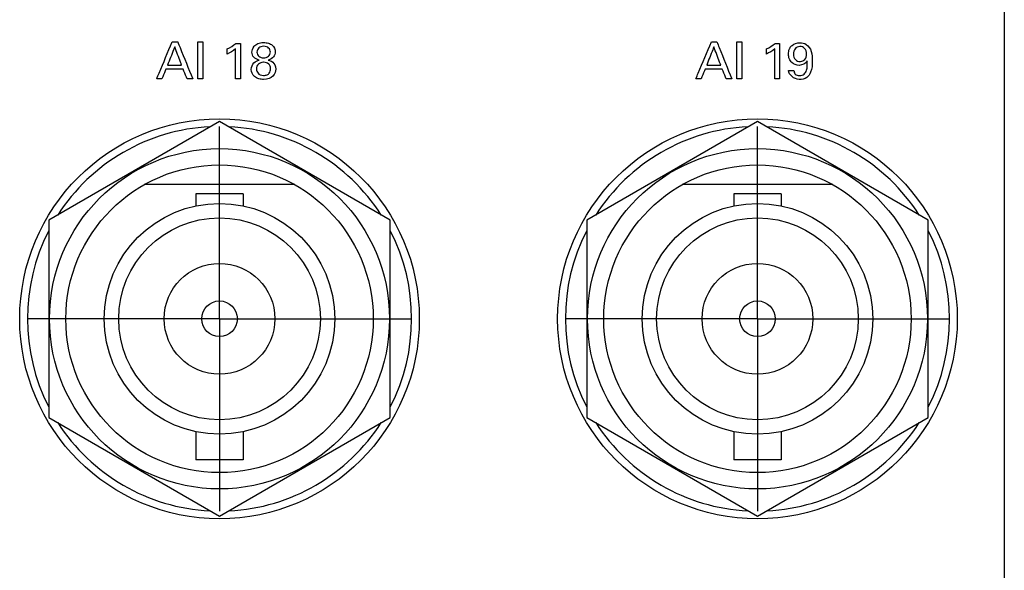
# Model space of a CAD drawing. Header units: inches. Extents: x 0 to 34, y 0 to 22.
# Tile 35 of 119: x 15.1 to 16.7, y 11.1 to 12. Entities that reach past the tile are written whole.
import ezdxf

# ---------------------------------------------------------------- set-up
doc = ezdxf.new("R2010")
doc.units = ezdxf.units.IN
doc.header["$LTSCALE"] = 1.87
doc.header["$MEASUREMENT"] = 0
doc.linetypes.add('CENTER', pattern=[0.6, 0.375, -0.075, 0.075, -0.075])
doc.layers.get('0').update_dxf_attribs({"linetype": 'CONTINUOUS'})
doc.layers.add('DATUMCURVES', color=7, linetype='CONTINUOUS')
doc.layers.add('DEFAULT_1', color=7, linetype='CENTER')

msp = doc.modelspace()

# ---------------------------------------------------------------- linework, layer by layer
at = {"color": 7, "linetype": 'CONTINUOUS'}
for p, q in [((15.4512, 11.8063), (15.1737, 11.6461)), ((15.7287, 11.6461), (15.4512, 11.8063)), ((16.3262, 11.8063), (16.0487, 11.6461)), ((16.6037, 11.6461), (16.3262, 11.8063)), ((15.5736, 11.7039), (15.3288, 11.7039)), ((16.4486, 11.7039), (16.2038, 11.7039)), ((15.4897, 11.6891), (15.4127, 11.6891)), ((15.4127, 11.6891), (15.4127, 11.6694)), ((15.4897, 11.6891), (15.4897, 11.6694)), ((16.3647, 11.6891), (16.2877, 11.6891)), ((16.2877, 11.6891), (16.2877, 11.6694)), ((16.3647, 11.6891), (16.3647, 11.6694)), ((15.1737, 11.6461), (15.1737, 11.3256)), ((15.7287, 11.3256), (15.7287, 11.6461)), ((16.0487, 11.6461), (16.0487, 11.3256)), ((16.6037, 11.3256), (16.6037, 11.6461)), ((15.1737, 11.3256), (15.4512, 11.1654)), ((15.4512, 11.1654), (15.7287, 11.3256)), ((16.0487, 11.3256), (16.3262, 11.1654)), ((16.3262, 11.1654), (16.6037, 11.3256)), ((15.4127, 11.3024), (15.4127, 11.2566)), ((15.4897, 11.3024), (15.4897, 11.2566)), ((16.2877, 11.3024), (16.2877, 11.2566)), ((16.3647, 11.3024), (16.3647, 11.2566)), ((15.4897, 11.2566), (15.4127, 11.2566)), ((16.3647, 11.2566), (16.2877, 11.2566))]:
    msp.add_line(p, q, dxfattribs=at)
for centre, radius in [((15.4512, 11.4859), 0.325), ((16.3262, 11.4859), 0.325), ((15.4512, 11.4859), 0.2765), ((16.3262, 11.4859), 0.2765), ((15.4512, 11.4859), 0.25), ((16.3262, 11.4859), 0.25), ((15.4512, 11.4859), 0.1875), ((16.3262, 11.4859), 0.1875), ((15.4512, 11.4859), 0.164), ((16.3262, 11.4859), 0.164), ((15.4512, 11.4859), 0.09), ((16.3262, 11.4859), 0.09), ((15.4512, 11.4859), 0.029), ((16.3262, 11.4859), 0.029)]:
    msp.add_circle(centre, radius, dxfattribs=at)
for centre, start, end in [((15.4512, 11.4859), 92.8821, 147.3645), ((15.4512, 11.4859), 32.6355, 87.1179), ((16.3262, 11.4859), 92.8821, 147.3645), ((16.3262, 11.4859), 32.6355, 87.1179), ((15.4512, 11.4859), 152.8684, 207.1316), ((15.4512, 11.4859), 332.8684, 27.1316), ((16.3262, 11.4859), 152.8684, 207.1316), ((16.3262, 11.4859), 332.8684, 27.1316), ((15.4512, 11.4859), 212.6355, 267.1179), ((15.4512, 11.4859), 272.8821, 327.3645), ((16.3262, 11.4859), 212.6355, 267.1179), ((16.3262, 11.4859), 272.8821, 327.3645)]:
    msp.add_arc(centre, 0.3125, start, end, dxfattribs=at)
at = {"layer": 'DATUMCURVES', "color": 40, "linetype": 'CONTINUOUS'}
for points, knots in [([(16.7277, 14.3023, 0.8645), (16.7277, 14.0614, 0.8645), (16.7277, 12.5195, 0.8645), (16.7277, 10.9776, 0.8645), (16.7277, 9.6767, 0.8645)], [0, 0, 0, 0, 0.15625, 1, 1, 1, 1]), ([(15.349, 11.8759, 0.8645), (15.3503, 11.879, 0.8645), (15.3587, 11.899, 0.8645), (15.3672, 11.9191, 0.8645), (15.3743, 11.936, 0.8645)], [0, 0, 0, 0, 0.15625, 1, 1, 1, 1]), ([(15.3832, 11.936, 0.8645), (15.3845, 11.9329, 0.8645), (15.3926, 11.9128, 0.8645), (15.4007, 11.8928, 0.8645), (15.4076, 11.8759, 0.8645)], [0, 0, 0, 0, 0.15625, 1, 1, 1, 1]), ([(15.4157, 11.8759, 0.8645), (15.4157, 11.879, 0.8645), (15.4157, 11.899, 0.8645), (15.4157, 11.9191, 0.8645), (15.4157, 11.936, 0.8645)], [0, 0, 0, 0, 0.15625, 1, 1, 1, 1]), ([(15.4241, 11.936, 0.8645), (15.4241, 11.9329, 0.8645), (15.4241, 11.9128, 0.8645), (15.4241, 11.8928, 0.8645), (15.4241, 11.8759, 0.8645)], [0, 0, 0, 0, 0.15625, 1, 1, 1, 1]), ([(15.4853, 11.9335, 0.8645), (15.4853, 11.9305, 0.8645), (15.4853, 11.9113, 0.8645), (15.4853, 11.8921, 0.8645), (15.4853, 11.8759, 0.8645)], [0, 0, 0, 0, 0.15625, 1, 1, 1, 1]), ([(15.504, 11.9191, 0.8645), (15.504, 11.9217, 0.8645), (15.5055, 11.9276, 0.8645), (15.5127, 11.9335, 0.8645), (15.5219, 11.9354, 0.8645), (15.5313, 11.934, 0.8645), (15.5392, 11.9297, 0.8645), (15.542, 11.9237, 0.8645), (15.5419, 11.9194, 0.8645)], [0, 0, 0, 0, 0.277416, 0.416125, 0.554833, 0.666125, 0.777416, 1, 1, 1, 1]), ([(16.2259, 11.8759, 0.8645), (16.2272, 11.879, 0.8645), (16.2356, 11.899, 0.8645), (16.2441, 11.9191, 0.8645), (16.2512, 11.936, 0.8645)], [0, 0, 0, 0, 0.15625, 1, 1, 1, 1]), ([(16.2601, 11.936, 0.8645), (16.2614, 11.9329, 0.8645), (16.2695, 11.9128, 0.8645), (16.2776, 11.8928, 0.8645), (16.2844, 11.8759, 0.8645)], [0, 0, 0, 0, 0.15625, 1, 1, 1, 1]), ([(16.2926, 11.8759, 0.8645), (16.2926, 11.879, 0.8645), (16.2926, 11.899, 0.8645), (16.2926, 11.9191, 0.8645), (16.2926, 11.936, 0.8645)], [0, 0, 0, 0, 0.15625, 1, 1, 1, 1]), ([(16.3009, 11.936, 0.8645), (16.3009, 11.9329, 0.8645), (16.3009, 11.9128, 0.8645), (16.3009, 11.8928, 0.8645), (16.3009, 11.8759, 0.8645)], [0, 0, 0, 0, 0.15625, 1, 1, 1, 1]), ([(16.3622, 11.9335, 0.8645), (16.3622, 11.9305, 0.8645), (16.3622, 11.9113, 0.8645), (16.3622, 11.8921, 0.8645), (16.3622, 11.8759, 0.8645)], [0, 0, 0, 0, 0.15625, 1, 1, 1, 1]), ([(16.3789, 11.9259, 0.8645), (16.3798, 11.9276, 0.8645), (16.3839, 11.9326, 0.8645), (16.3942, 11.9357, 0.8645), (16.4073, 11.9327, 0.8645), (16.4153, 11.9202, 0.8645), (16.4154, 11.9101, 0.8645), (16.4154, 11.9049, 0.8645)], [0, 0, 0, 0, 0.093737, 0.319156, 0.499519, 0.737211, 1, 1, 1, 1]), ([(15.3784, 11.9278, 0.8645), (15.3778, 11.9262, 0.8645), (15.3739, 11.9164, 0.8645), (15.37, 11.9066, 0.8645), (15.3667, 11.8983, 0.8645)], [0, 0, 0, 0, 0.15625, 1, 1, 1, 1]), ([(15.3895, 11.8983, 0.8645), (15.3889, 11.8998, 0.8645), (15.3852, 11.9096, 0.8645), (15.3815, 11.9195, 0.8645), (15.3784, 11.9278, 0.8645)], [0, 0, 0, 0, 0.15625, 1, 1, 1, 1]), ([(15.4773, 11.8759, 0.8645), (15.4773, 11.8784, 0.8645), (15.4773, 11.8946, 0.8645), (15.4773, 11.9108, 0.8645), (15.4773, 11.9244, 0.8645)], [0, 0, 0, 0, 0.15625, 1, 1, 1, 1]), ([(15.5231, 11.9287, 0.8645), (15.5198, 11.9287, 0.8645), (15.5146, 11.927, 0.8645), (15.511, 11.9194, 0.8645), (15.5144, 11.9117, 0.8645), (15.52, 11.91, 0.8645), (15.5228, 11.9099, 0.8645)], [0, 0, 0, 0, 0.253613, 0.507227, 0.753613, 1, 1, 1, 1]), ([(15.5228, 11.9099, 0.8645), (15.5258, 11.9099, 0.8645), (15.5316, 11.9117, 0.8645), (15.535, 11.919, 0.8645), (15.5324, 11.9254, 0.8645), (15.5279, 11.9282, 0.8645), (15.5246, 11.9287, 0.8645), (15.5231, 11.9287, 0.8645)], [0, 0, 0, 0, 0.259603, 0.519206, 0.759603, 0.879802, 1, 1, 1, 1]), ([(16.2553, 11.9278, 0.8645), (16.2547, 11.9262, 0.8645), (16.2508, 11.9164, 0.8645), (16.2469, 11.9066, 0.8645), (16.2436, 11.8983, 0.8645)], [0, 0, 0, 0, 0.15625, 1, 1, 1, 1]), ([(16.2664, 11.8983, 0.8645), (16.2658, 11.8998, 0.8645), (16.2621, 11.9096, 0.8645), (16.2584, 11.9195, 0.8645), (16.2553, 11.9278, 0.8645)], [0, 0, 0, 0, 0.15625, 1, 1, 1, 1]), ([(16.3542, 11.8759, 0.8645), (16.3542, 11.8784, 0.8645), (16.3542, 11.8946, 0.8645), (16.3542, 11.9108, 0.8645), (16.3542, 11.9244, 0.8645)], [0, 0, 0, 0, 0.15625, 1, 1, 1, 1]), ([(16.4071, 11.905, 0.8645), (16.4048, 11.9007, 0.8645), (16.3946, 11.8956, 0.8645), (16.3828, 11.9003, 0.8645), (16.3774, 11.9082, 0.8645), (16.3762, 11.9162, 0.8645), (16.3771, 11.9224, 0.8645), (16.3787, 11.9255, 0.8645), (16.3789, 11.9259, 0.8645)], [0, 0, 0, 0, 0.279059, 0.524934, 0.65504, 0.807252, 0.970073, 1, 1, 1, 1]), ([(16.3951, 11.9284, 0.8645), (16.3938, 11.9283, 0.8645), (16.3903, 11.9277, 0.8645), (16.3862, 11.924, 0.8645), (16.3838, 11.9154, 0.8645), (16.3869, 11.9061, 0.8645), (16.393, 11.904, 0.8645), (16.396, 11.9041, 0.8645), (16.3961, 11.9041, 0.8645)], [0, 0, 0, 0, 0.117552, 0.235103, 0.470206, 0.728141, 0.986076, 1, 1, 1, 1]), ([(16.3961, 11.9041, 0.8645), (16.3989, 11.9042, 0.8645), (16.4044, 11.9065, 0.8645), (16.4073, 11.9167, 0.8645), (16.4043, 11.9248, 0.8645), (16.3991, 11.9279, 0.8645), (16.3969, 11.9285, 0.8645), (16.3951, 11.9284, 0.8645)], [0, 0, 0, 0, 0.217516, 0.447116, 0.723558, 0.861779, 1, 1, 1, 1]), ([(15.5152, 11.8759, 0.8645), (15.5126, 11.8766, 0.8645), (15.5063, 11.8796, 0.8645), (15.5009, 11.8905, 0.8645), (15.5064, 11.9032, 0.8645), (15.5131, 11.9054, 0.8645), (15.5156, 11.9063, 0.8645)], [0, 0, 0, 0, 0.200281, 0.496045, 0.751866, 1, 1, 1, 1]), ([(15.5225, 11.9029, 0.8645), (15.5195, 11.9027, 0.8645), (15.5135, 11.9003, 0.8645), (15.5103, 11.8932, 0.8645), (15.5129, 11.8844, 0.8645), (15.5184, 11.8813, 0.8645), (15.5229, 11.8814, 0.8645)], [0, 0, 0, 0, 0.275629, 0.567472, 0.783736, 1, 1, 1, 1]), ([(15.5301, 11.9064, 0.8645), (15.5318, 11.9059, 0.8645), (15.5381, 11.9044, 0.8645), (15.5445, 11.8943, 0.8645), (15.54, 11.8792, 0.8645), (15.5283, 11.8741, 0.8645), (15.5178, 11.8751, 0.8645), (15.5152, 11.8759, 0.8645)], [0, 0, 0, 0, 0.27341, 0.546819, 0.740282, 0.933744, 1, 1, 1, 1]), ([(15.5229, 11.8814, 0.8645), (15.5248, 11.8815, 0.8645), (15.5291, 11.8822, 0.8645), (15.5334, 11.8859, 0.8645), (15.5348, 11.892, 0.8645), (15.5338, 11.8969, 0.8645), (15.5306, 11.9012, 0.8645), (15.5259, 11.9029, 0.8645), (15.5227, 11.9029, 0.8645), (15.5225, 11.9029, 0.8645)], [0, 0, 0, 0, 0.098927, 0.197854, 0.395708, 0.542399, 0.689091, 0.982474, 1, 1, 1, 1]), ([(16.4154, 11.9049, 0.8645), (16.4154, 11.8987, 0.8645), (16.415, 11.8886, 0.8645), (16.4066, 11.8766, 0.8645), (16.3908, 11.8716, 0.8645), (16.377, 11.882, 0.8645), (16.3768, 11.8896, 0.8645)], [0, 0, 0, 0, 0.28651, 0.449212, 0.645861, 1, 1, 1, 1]), ([(16.3855, 11.8896, 0.8645), (16.3855, 11.8874, 0.8645), (16.3865, 11.8838, 0.8645), (16.3908, 11.8814, 0.8645), (16.3959, 11.8807, 0.8645), (16.4027, 11.8827, 0.8645), (16.4076, 11.8922, 0.8645), (16.4073, 11.8999, 0.8645), (16.4071, 11.905, 0.8645)], [0, 0, 0, 0, 0.146609, 0.222432, 0.317782, 0.492042, 0.653514, 1, 1, 1, 1]), ([(15.3641, 11.8915, 0.8645), (15.3637, 11.8907, 0.8645), (15.3615, 11.8855, 0.8645), (15.3594, 11.8803, 0.8645), (15.3576, 11.8759, 0.8645)], [0, 0, 0, 0, 0.15625, 1, 1, 1, 1]), ([(15.392, 11.8915, 0.8645), (15.3905, 11.8915, 0.8645), (15.3812, 11.8915, 0.8645), (15.3719, 11.8915, 0.8645), (15.3641, 11.8915, 0.8645)], [0, 0, 0, 0, 0.15625, 1, 1, 1, 1]), ([(15.3667, 11.8983, 0.8645), (15.3679, 11.8983, 0.8645), (15.3755, 11.8983, 0.8645), (15.3831, 11.8983, 0.8645), (15.3895, 11.8983, 0.8645)], [0, 0, 0, 0, 0.15625, 1, 1, 1, 1]), ([(15.3985, 11.8759, 0.8645), (15.3981, 11.8767, 0.8645), (15.396, 11.8819, 0.8645), (15.3938, 11.8871, 0.8645), (15.392, 11.8915, 0.8645)], [0, 0, 0, 0, 0.15625, 1, 1, 1, 1]), ([(16.2409, 11.8915, 0.8645), (16.2406, 11.8907, 0.8645), (16.2384, 11.8855, 0.8645), (16.2363, 11.8803, 0.8645), (16.2344, 11.8759, 0.8645)], [0, 0, 0, 0, 0.15625, 1, 1, 1, 1]), ([(16.2689, 11.8915, 0.8645), (16.2674, 11.8915, 0.8645), (16.2581, 11.8915, 0.8645), (16.2488, 11.8915, 0.8645), (16.2409, 11.8915, 0.8645)], [0, 0, 0, 0, 0.15625, 1, 1, 1, 1]), ([(16.2436, 11.8983, 0.8645), (16.2448, 11.8983, 0.8645), (16.2524, 11.8983, 0.8645), (16.26, 11.8983, 0.8645), (16.2664, 11.8983, 0.8645)], [0, 0, 0, 0, 0.15625, 1, 1, 1, 1]), ([(16.2754, 11.8759, 0.8645), (16.275, 11.8767, 0.8645), (16.2728, 11.8819, 0.8645), (16.2707, 11.8871, 0.8645), (16.2689, 11.8915, 0.8645)], [0, 0, 0, 0, 0.15625, 1, 1, 1, 1])]:
    msp.add_open_spline(points, degree=3, knots=knots, dxfattribs=at)
for points in [[(15.3743, 11.936, 0.8645), (15.3773, 11.936, 0.8645), (15.3802, 11.936, 0.8645), (15.3832, 11.936, 0.8645)], [(15.4157, 11.936, 0.8645), (15.4185, 11.936, 0.8645), (15.4213, 11.936, 0.8645), (15.4241, 11.936, 0.8645)], [(15.4639, 11.9244, 0.8645), (15.4688, 11.927, 0.8645), (15.4736, 11.9299, 0.8645), (15.4779, 11.9335, 0.8645)], [(15.4779, 11.9335, 0.8645), (15.4804, 11.9335, 0.8645), (15.4828, 11.9335, 0.8645), (15.4853, 11.9335, 0.8645)], [(16.2512, 11.936, 0.8645), (16.2542, 11.936, 0.8645), (16.2571, 11.936, 0.8645), (16.2601, 11.936, 0.8645)], [(16.2926, 11.936, 0.8645), (16.2954, 11.936, 0.8645), (16.2982, 11.936, 0.8645), (16.3009, 11.936, 0.8645)], [(16.3408, 11.9244, 0.8645), (16.3457, 11.927, 0.8645), (16.3505, 11.9299, 0.8645), (16.3548, 11.9335, 0.8645)], [(16.3548, 11.9335, 0.8645), (16.3572, 11.9335, 0.8645), (16.3597, 11.9335, 0.8645), (16.3622, 11.9335, 0.8645)], [(15.4773, 11.9244, 0.8645), (15.4733, 11.9211, 0.8645), (15.4687, 11.9183, 0.8645), (15.4639, 11.9161, 0.8645)], [(15.4639, 11.9161, 0.8645), (15.4639, 11.9189, 0.8645), (15.4639, 11.9217, 0.8645), (15.4639, 11.9244, 0.8645)], [(15.5156, 11.9063, 0.8645), (15.508, 11.9079, 0.8645), (15.504, 11.9134, 0.8645), (15.504, 11.9191, 0.8645)], [(15.5419, 11.9194, 0.8645), (15.5417, 11.9139, 0.8645), (15.5382, 11.9079, 0.8645), (15.5301, 11.9064, 0.8645)], [(16.3542, 11.9244, 0.8645), (16.3501, 11.9211, 0.8645), (16.3455, 11.9183, 0.8645), (16.3408, 11.9161, 0.8645)], [(16.3408, 11.9161, 0.8645), (16.3408, 11.9189, 0.8645), (16.3408, 11.9217, 0.8645), (16.3408, 11.9244, 0.8645)], [(16.3768, 11.8896, 0.8645), (16.3797, 11.8896, 0.8645), (16.3826, 11.8896, 0.8645), (16.3855, 11.8896, 0.8645)], [(15.3576, 11.8759, 0.8645), (15.3547, 11.8759, 0.8645), (15.3518, 11.8759, 0.8645), (15.349, 11.8759, 0.8645)], [(15.4076, 11.8759, 0.8645), (15.4045, 11.8759, 0.8645), (15.4015, 11.8759, 0.8645), (15.3985, 11.8759, 0.8645)], [(15.4241, 11.8759, 0.8645), (15.4213, 11.8759, 0.8645), (15.4185, 11.8759, 0.8645), (15.4157, 11.8759, 0.8645)], [(15.4853, 11.8759, 0.8645), (15.4826, 11.8759, 0.8645), (15.48, 11.8759, 0.8645), (15.4773, 11.8759, 0.8645)], [(16.2344, 11.8759, 0.8645), (16.2316, 11.8759, 0.8645), (16.2287, 11.8759, 0.8645), (16.2259, 11.8759, 0.8645)], [(16.2844, 11.8759, 0.8645), (16.2814, 11.8759, 0.8645), (16.2784, 11.8759, 0.8645), (16.2754, 11.8759, 0.8645)], [(16.3009, 11.8759, 0.8645), (16.2982, 11.8759, 0.8645), (16.2954, 11.8759, 0.8645), (16.2926, 11.8759, 0.8645)], [(16.3622, 11.8759, 0.8645), (16.3595, 11.8759, 0.8645), (16.3568, 11.8759, 0.8645), (16.3542, 11.8759, 0.8645)]]:
    msp.add_open_spline(points, degree=3, dxfattribs=at)
at = {"layer": 'DEFAULT_1', "color": 7, "linetype": 'CENTER'}
for p, q in [((15.4512, 11.4859), (15.4512, 11.7984)), ((16.3262, 11.4859), (16.3262, 11.7984)), ((15.4512, 11.4859), (15.1387, 11.4859)), ((15.4512, 11.4859), (15.7637, 11.4859)), ((15.4512, 11.4859), (15.4512, 11.1734)), ((16.3262, 11.4859), (16.0137, 11.4859)), ((16.3262, 11.4859), (16.6387, 11.4859)), ((16.3262, 11.4859), (16.3262, 11.1734))]:
    msp.add_line(p, q, dxfattribs=at)

doc.saveas('drawing.dxf')
